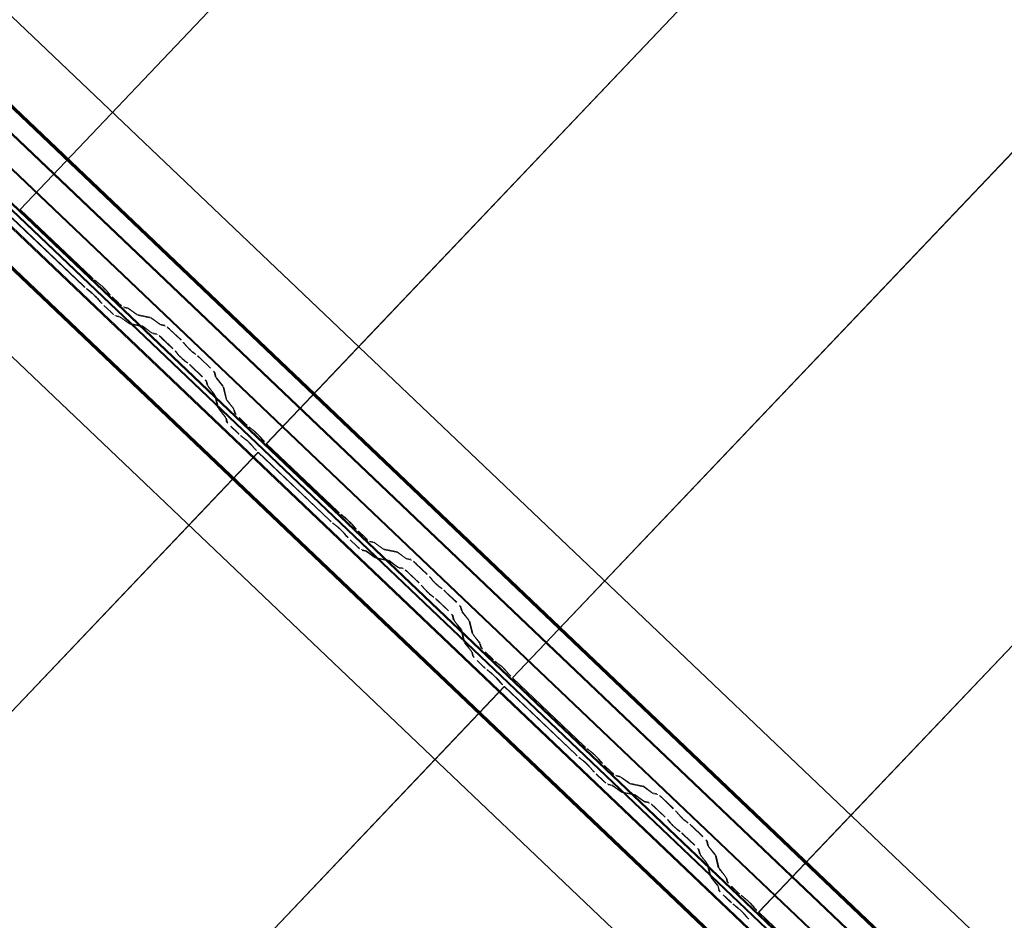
# Model space of a CAD drawing. Header units: metres. Extents: x 32343131.6 to 32343183.7, y 5699223.3 to 5699275.1.
# Tile 146 of 190: x 32343165.1 to 32343166.2, y 5699241.8 to 5699242.8. Entities that reach past the tile are written whole.
import ezdxf

# ---------------------------------------------------------------- set-up
doc = ezdxf.new("R2010")
doc.units = ezdxf.units.M
doc.layers.add('0-1', color=7, linetype='Continuous', lineweight=5)
for name, color, linetype, lineweight, true_color in [('A-ROOF-1', 7, 'Continuous', 5, 0xcccccc), ('E-POWR-CNDT-1', 5, 'Continuous', 70, 0x0000ff), ('S-BEAM-1', 7, 'Continuous', 5, 0xcccccc)]:
    doc.layers.add(name, color=color, linetype=linetype, lineweight=lineweight, true_color=true_color)

# ---------------------------------------------------------------- blocks, each defined once
blk = doc.blocks.new('Ortgang Hochpunkt1 - Ortgang Hochpunkt-3544518-TGA_190_LP5_GR_DA-TGA-01_G_')
at = {"layer": 'A-ROOF-1'}
for p, q in [((89.4753, -25.0355), (54.6993, 8.0497)), ((89.4753, -25.0355), (54.6993, 8.0497)), ((80.6394, -16.8349), (74.8928, -11.3677)), ((80.6379, -16.8348), (74.893, -11.3691)), ((80.6307, -16.834), (74.8941, -11.3763)), ((80.6295, -16.8339), (74.8943, -11.3775)), ((80.6115, -16.836), (74.8931, -11.3956)), ((74.8933, -11.394), (80.6131, -16.8357))]:
    blk.add_line(p, q, dxfattribs=at)
blk = doc.blocks.new('Wasserleitblech1 - Wasserleitblech-3545928-TGA_190_LP5_GR_DA-TGA-01_G_')
at = {"layer": 'A-ROOF-1'}
for p, q in [((97.5593, -16.5384), (62.7833, 16.5468)), ((97.5593, -16.5384), (62.7833, 16.5468)), ((88.9315, -8.085), (83.2191, -2.6503)), ((83.2201, -2.6498), (88.9319, -8.084)), ((88.9284, -8.1208), (83.1839, -2.6556)), ((88.9282, -8.1195), (83.1852, -2.6557))]:
    blk.add_line(p, q, dxfattribs=at)
blk = doc.blocks.new('ARC_190_LPX_FM_Stellplätze_rvt-1-TGA_190_LP5_GR_DA-TGA-01_G_')
at = {"layer": 'S-BEAM-1'}
for p, q in [((32343165.0879, 5699242.5591), (32343173.3502, 5699251.2436)), ((32343165.0879, 5699242.5591), (32343173.3502, 5699251.2436)), ((32343165.088, 5699242.5592), (32343173.3503, 5699251.2437)), ((32343165.088, 5699242.5592), (32343173.3503, 5699251.2437)), ((32343165.3596, 5699242.3006), (32343173.6219, 5699250.9851)), ((32343165.3596, 5699242.3006), (32343173.6219, 5699250.9851)), ((32343165.3597, 5699242.3007), (32343173.622, 5699250.9852)), ((32343165.3597, 5699242.3007), (32343173.622, 5699250.9852)), ((32343165.6313, 5699242.0422), (32343173.8936, 5699250.7267)), ((32343165.6313, 5699242.0422), (32343173.8936, 5699250.7267)), ((32343165.6314, 5699242.0422), (32343173.8937, 5699250.7268)), ((32343165.6314, 5699242.0422), (32343173.8937, 5699250.7268)), ((32343165.903, 5699241.7837), (32343174.1653, 5699250.4682)), ((32343165.903, 5699241.7837), (32343174.1653, 5699250.4682)), ((32343165.9031, 5699241.7838), (32343174.1654, 5699250.4683)), ((32343165.9031, 5699241.7838), (32343174.1654, 5699250.4683)), ((32343165.088, 5699242.5592), (32343165.0879, 5699242.5591)), ((32343165.0879, 5699242.5591), (32343165.088, 5699242.5592)), ((32343165.0879, 5699242.5591), (32343165.1668, 5699242.4841)), ((32343165.1669, 5699242.4842), (32343165.088, 5699242.5592)), ((32343165.1577, 5699242.4746), (32343165.0789, 5699242.5496)), ((32343165.079, 5699242.5497), (32343165.1578, 5699242.4747)), ((32343165.161, 5699242.4719), (32343165.1658, 5699242.4681)), ((32343165.1748, 5699242.4776), (32343165.17, 5699242.4814)), ((32343165.1707, 5699242.4806), (32343165.1755, 5699242.4768)), ((32343165.1665, 5699242.4673), (32343165.1617, 5699242.4711)), ((32343165.1767, 5699242.4569), (32343165.1726, 5699242.4615)), ((32343165.1816, 5699242.471), (32343165.1857, 5699242.4664)), ((32343165.1865, 5699242.4657), (32343165.1825, 5699242.4703)), ((32343165.1894, 5699242.4626), (32343165.1969, 5699242.4555)), ((32343165.197, 5699242.4556), (32343165.1895, 5699242.4627)), ((32343165.1735, 5699242.4608), (32343165.1775, 5699242.4563)), ((32343165.1804, 5699242.4532), (32343165.188, 5699242.4461)), ((32343165.1879, 5699242.446), (32343165.1804, 5699242.4531)), ((32343165.2061, 5699242.4509), (32343165.2016, 5699242.4518)), ((32343165.2027, 5699242.4507), (32343165.2071, 5699242.4498)), ((32343165.2163, 5699242.4436), (32343165.207, 5699242.4503)), ((32343165.1926, 5699242.4423), (32343165.197, 5699242.4414)), ((32343165.1981, 5699242.4404), (32343165.1936, 5699242.4413)), ((32343165.198, 5699242.4408), (32343165.2072, 5699242.4342)), ((32343165.2081, 5699242.4332), (32343165.1989, 5699242.4399)), ((32343165.2079, 5699242.4494), (32343165.2171, 5699242.4427)), ((32343165.2315, 5699242.4402), (32343165.2171, 5699242.4432)), ((32343165.2181, 5699242.4421), (32343165.2326, 5699242.4392)), ((32343165.2417, 5699242.433), (32343165.2325, 5699242.4397)), ((32343165.208, 5699242.4337), (32343165.2225, 5699242.4308)), ((32343165.2236, 5699242.4297), (32343165.2091, 5699242.4327)), ((32343165.2235, 5699242.4302), (32343165.2327, 5699242.4235)), ((32343165.2336, 5699242.4226), (32343165.2244, 5699242.4293)), ((32343165.2334, 5699242.4387), (32343165.2426, 5699242.4321)), ((32343165.2475, 5699242.4315), (32343165.2425, 5699242.4325)), ((32343165.2436, 5699242.4315), (32343165.2485, 5699242.4305)), ((32343165.2335, 5699242.4231), (32343165.2384, 5699242.4221)), ((32343165.2395, 5699242.421), (32343165.2346, 5699242.422)), ((32343165.2531, 5699242.4267), (32343165.2655, 5699242.415)), ((32343165.2656, 5699242.4151), (32343165.2532, 5699242.4268)), ((32343165.2564, 5699242.4055), (32343165.2441, 5699242.4172)), ((32343165.2442, 5699242.4173), (32343165.2565, 5699242.4056)), ((32343165.2689, 5699242.4114), (32343165.2707, 5699242.4092)), ((32343165.2716, 5699242.4084), (32343165.2698, 5699242.4106)), ((32343165.2617, 5699242.3997), (32343165.2599, 5699242.4019)), ((32343165.2608, 5699242.4011), (32343165.2626, 5699242.3989)), ((32343165.2811, 5699242.3999), (32343165.2788, 5699242.4016)), ((32343165.2797, 5699242.4007), (32343165.2819, 5699242.399)), ((32343165.2857, 5699242.3958), (32343165.298, 5699242.384)), ((32343165.2981, 5699242.3841), (32343165.2858, 5699242.3959)), ((32343165.2698, 5699242.3921), (32343165.2721, 5699242.3904)), ((32343165.2729, 5699242.3895), (32343165.2706, 5699242.3912)), ((32343165.289, 5699242.3746), (32343165.2767, 5699242.3863)), ((32343165.2768, 5699242.3864), (32343165.2891, 5699242.3746)), ((32343165.302, 5699242.3796), (32343165.3033, 5699242.3747)), ((32343165.3043, 5699242.3737), (32343165.3031, 5699242.3786)), ((32343165.2942, 5699242.3652), (32343165.293, 5699242.3701)), ((32343165.2941, 5699242.3691), (32343165.2953, 5699242.3642)), ((32343165.302, 5699242.3554), (32343165.2949, 5699242.3643)), ((32343165.2958, 5699242.3635), (32343165.3029, 5699242.3546)), ((32343165.3039, 5699242.3738), (32343165.311, 5699242.3649)), ((32343165.312, 5699242.3641), (32343165.3049, 5699242.3729)), ((32343165.3115, 5699242.3641), (32343165.3152, 5699242.3498)), ((32343165.3162, 5699242.3488), (32343165.3126, 5699242.3631)), ((32343165.3061, 5699242.3403), (32343165.3025, 5699242.3546)), ((32343165.3036, 5699242.3536), (32343165.3072, 5699242.3393)), ((32343165.3158, 5699242.3489), (32343165.3229, 5699242.34)), ((32343165.3239, 5699242.3392), (32343165.3167, 5699242.348)), ((32343165.3139, 5699242.3305), (32343165.3068, 5699242.3394)), ((32343165.3077, 5699242.3386), (32343165.3148, 5699242.3297)), ((32343165.3234, 5699242.3392), (32343165.3245, 5699242.3348)), ((32343165.3256, 5699242.3338), (32343165.3245, 5699242.3382)), ((32343165.3155, 5699242.3253), (32343165.3144, 5699242.3297)), ((32343165.3155, 5699242.3287), (32343165.3166, 5699242.3243)), ((32343165.328, 5699242.3127), (32343165.3205, 5699242.3198)), ((32343165.3206, 5699242.3199), (32343165.3281, 5699242.3128)), ((32343165.3295, 5699242.3293), (32343165.337, 5699242.3221)), ((32343165.3371, 5699242.3222), (32343165.3296, 5699242.3294)), ((32343165.3313, 5699242.3099), (32343165.336, 5699242.3061)), ((32343165.3367, 5699242.3053), (32343165.332, 5699242.3091)), ((32343165.3451, 5699242.3156), (32343165.3403, 5699242.3194)), ((32343165.341, 5699242.3186), (32343165.3458, 5699242.3148)), ((32343165.3519, 5699242.309), (32343165.3559, 5699242.3044)), ((32343165.3469, 5699242.2949), (32343165.3429, 5699242.2995)), ((32343165.3437, 5699242.2988), (32343165.3477, 5699242.2943)), ((32343165.3568, 5699242.3038), (32343165.3527, 5699242.3083)), ((32343165.3597, 5699242.3007), (32343165.3596, 5699242.3006)), ((32343165.3596, 5699242.3006), (32343165.3597, 5699242.3007)), ((32343165.3596, 5699242.3006), (32343165.4385, 5699242.2256)), ((32343165.4385, 5699242.2257), (32343165.3597, 5699242.3007)), ((32343157.0883, 5699233.6066), (32343165.3506, 5699242.2911)), ((32343157.0883, 5699233.6066), (32343165.3506, 5699242.2911)), ((32343157.0884, 5699233.6067), (32343165.3507, 5699242.2912)), ((32343157.0884, 5699233.6067), (32343165.3507, 5699242.2912)), ((32343165.3506, 5699242.2911), (32343165.3507, 5699242.2912)), ((32343165.3507, 5699242.2912), (32343165.3506, 5699242.2911)), ((32343165.4294, 5699242.2162), (32343165.3506, 5699242.2911)), ((32343165.3507, 5699242.2912), (32343165.4295, 5699242.2163)), ((32343165.4465, 5699242.2191), (32343165.4417, 5699242.2229)), ((32343165.4424, 5699242.2221), (32343165.4472, 5699242.2183)), ((32343165.4327, 5699242.2134), (32343165.4375, 5699242.2096)), ((32343165.4382, 5699242.2088), (32343165.4334, 5699242.2126)), ((32343165.4533, 5699242.2125), (32343165.4574, 5699242.2079)), ((32343165.4582, 5699242.2073), (32343165.4542, 5699242.2118)), ((32343165.4483, 5699242.1984), (32343165.4443, 5699242.203)), ((32343165.4451, 5699242.2023), (32343165.4492, 5699242.1978)), ((32343165.4611, 5699242.2041), (32343165.4686, 5699242.197)), ((32343165.4687, 5699242.1971), (32343165.4612, 5699242.2042)), ((32343165.4596, 5699242.1875), (32343165.452, 5699242.1946)), ((32343165.4521, 5699242.1947), (32343165.4597, 5699242.1876)), ((32343165.4777, 5699242.1924), (32343165.4733, 5699242.1933)), ((32343165.4744, 5699242.1923), (32343165.4788, 5699242.1914)), ((32343165.4879, 5699242.1852), (32343165.4787, 5699242.1918)), ((32343165.4796, 5699242.1909), (32343165.4888, 5699242.1842)), ((32343165.4643, 5699242.1838), (32343165.4687, 5699242.1829)), ((32343165.4698, 5699242.1819), (32343165.4653, 5699242.1828)), ((32343165.4697, 5699242.1823), (32343165.4789, 5699242.1757)), ((32343165.4798, 5699242.1748), (32343165.4706, 5699242.1814)), ((32343165.5032, 5699242.1818), (32343165.4887, 5699242.1847)), ((32343165.4898, 5699242.1837), (32343165.5043, 5699242.1807)), ((32343165.5134, 5699242.1745), (32343165.5042, 5699242.1812)), ((32343165.5051, 5699242.1803), (32343165.5143, 5699242.1736)), ((32343165.4797, 5699242.1752), (32343165.4942, 5699242.1723)), ((32343165.4953, 5699242.1712), (32343165.4808, 5699242.1742)), ((32343165.4952, 5699242.1717), (32343165.5044, 5699242.165)), ((32343165.5053, 5699242.1641), (32343165.496, 5699242.1708)), ((32343165.5191, 5699242.1731), (32343165.5142, 5699242.1741)), ((32343165.5153, 5699242.173), (32343165.5202, 5699242.172)), ((32343165.5248, 5699242.1683), (32343165.5372, 5699242.1565)), ((32343165.5372, 5699242.1566), (32343165.5249, 5699242.1683)), ((32343165.5052, 5699242.1646), (32343165.5101, 5699242.1636)), ((32343165.5112, 5699242.1625), (32343165.5063, 5699242.1635)), ((32343165.5281, 5699242.147), (32343165.5158, 5699242.1588)), ((32343165.5159, 5699242.1589), (32343165.5282, 5699242.1471)), ((32343165.5406, 5699242.1529), (32343165.5424, 5699242.1507)), ((32343165.5433, 5699242.1499), (32343165.5415, 5699242.1521)), ((32343165.5334, 5699242.1413), (32343165.5316, 5699242.1435)), ((32343165.5325, 5699242.1427), (32343165.5343, 5699242.1405)), ((32343165.5528, 5699242.1414), (32343165.5505, 5699242.1431)), ((32343165.5513, 5699242.1422), (32343165.5536, 5699242.1405)), ((32343165.5574, 5699242.1373), (32343165.5697, 5699242.1256)), ((32343165.5698, 5699242.1257), (32343165.5575, 5699242.1374)), ((32343165.5415, 5699242.1336), (32343165.5438, 5699242.132)), ((32343165.5446, 5699242.131), (32343165.5423, 5699242.1327)), ((32343165.5484, 5699242.1279), (32343165.5608, 5699242.1162)), ((32343165.5607, 5699242.1161), (32343165.5484, 5699242.1278)), ((32343165.5737, 5699242.1211), (32343165.5749, 5699242.1163)), ((32343165.576, 5699242.1152), (32343165.5748, 5699242.1201)), ((32343165.5756, 5699242.1153), (32343165.5827, 5699242.1064)), ((32343165.5836, 5699242.1056), (32343165.5765, 5699242.1145)), ((32343165.5659, 5699242.1068), (32343165.5647, 5699242.1117)), ((32343165.5658, 5699242.1106), (32343165.567, 5699242.1058)), ((32343165.5737, 5699242.0969), (32343165.5666, 5699242.1058)), ((32343165.5675, 5699242.105), (32343165.5746, 5699242.0961)), ((32343165.5832, 5699242.1056), (32343165.5868, 5699242.0913)), ((32343165.5879, 5699242.0903), (32343165.5843, 5699242.1046)), ((32343165.5778, 5699242.0819), (32343165.5742, 5699242.0962)), ((32343165.5753, 5699242.0952), (32343165.5789, 5699242.0808)), ((32343165.5856, 5699242.072), (32343165.5784, 5699242.0809)), ((32343165.5875, 5699242.0904), (32343165.5946, 5699242.0815)), ((32343165.5955, 5699242.0807), (32343165.5884, 5699242.0896)), ((32343165.5951, 5699242.0807), (32343165.5962, 5699242.0763)), ((32343165.5794, 5699242.0801), (32343165.5865, 5699242.0712)), ((32343165.5872, 5699242.0669), (32343165.5861, 5699242.0713)), ((32343165.5872, 5699242.0702), (32343165.5883, 5699242.0658)), ((32343165.5973, 5699242.0753), (32343165.5962, 5699242.0797)), ((32343165.6012, 5699242.0708), (32343165.6087, 5699242.0637)), ((32343165.6088, 5699242.0638), (32343165.6013, 5699242.0709)), ((32343165.5997, 5699242.0542), (32343165.5922, 5699242.0613)), ((32343165.5923, 5699242.0614), (32343165.5998, 5699242.0543)), ((32343165.6167, 5699242.0571), (32343165.612, 5699242.0609)), ((32343165.6127, 5699242.0601), (32343165.6174, 5699242.0563)), ((32343165.603, 5699242.0515), (32343165.6077, 5699242.0477)), ((32343165.6084, 5699242.0469), (32343165.6037, 5699242.0507)), ((32343165.6236, 5699242.0505), (32343165.6276, 5699242.0459)), ((32343165.6284, 5699242.0453), (32343165.6244, 5699242.0498)), ((32343165.6186, 5699242.0365), (32343165.6146, 5699242.041)), ((32343165.6154, 5699242.0404), (32343165.6194, 5699242.0358)), ((32343165.6314, 5699242.0422), (32343165.6313, 5699242.0422)), ((32343165.6313, 5699242.0422), (32343165.7101, 5699241.9672)), ((32343165.6313, 5699242.0422), (32343165.6314, 5699242.0422)), ((32343165.7102, 5699241.9673), (32343165.6314, 5699242.0422)), ((32343157.36, 5699233.3482), (32343165.6223, 5699242.0327)), ((32343157.36, 5699233.3482), (32343165.6223, 5699242.0327)), ((32343157.3601, 5699233.3482), (32343165.6224, 5699242.0328)), ((32343157.3601, 5699233.3482), (32343165.6224, 5699242.0328)), ((32343165.6223, 5699242.0327), (32343165.6224, 5699242.0328)), ((32343165.6224, 5699242.0328), (32343165.6223, 5699242.0327)), ((32343165.7011, 5699241.9577), (32343165.6223, 5699242.0327)), ((32343165.6224, 5699242.0328), (32343165.7012, 5699241.9578)), ((32343165.7182, 5699241.9606), (32343165.7134, 5699241.9644)), ((32343165.7141, 5699241.9636), (32343165.7189, 5699241.9598)), ((32343165.7044, 5699241.955), (32343165.7091, 5699241.9512)), ((32343165.7099, 5699241.9504), (32343165.7051, 5699241.9542)), ((32343165.725, 5699241.954), (32343165.729, 5699241.9494)), ((32343165.7299, 5699241.9488), (32343165.7258, 5699241.9533)), ((32343165.72, 5699241.94), (32343165.716, 5699241.9445)), ((32343165.7168, 5699241.9439), (32343165.7209, 5699241.9393)), ((32343165.7404, 5699241.9386), (32343165.7328, 5699241.9457)), ((32343165.7328, 5699241.9457), (32343165.7403, 5699241.9385)), ((32343165.7312, 5699241.929), (32343165.7237, 5699241.9362)), ((32343165.7238, 5699241.9363), (32343165.7313, 5699241.9291)), ((32343165.7494, 5699241.9339), (32343165.745, 5699241.9348)), ((32343165.746, 5699241.9338), (32343165.7505, 5699241.9329)), ((32343165.7596, 5699241.9267), (32343165.7504, 5699241.9333)), ((32343165.7513, 5699241.9324), (32343165.7605, 5699241.9258)), ((32343165.736, 5699241.9253), (32343165.7404, 5699241.9244)), ((32343165.7415, 5699241.9234), (32343165.737, 5699241.9243)), ((32343165.7414, 5699241.9239), (32343165.7506, 5699241.9172)), ((32343165.7515, 5699241.9163), (32343165.7423, 5699241.9229)), ((32343165.7749, 5699241.9233), (32343165.7604, 5699241.9262)), ((32343165.7615, 5699241.9252), (32343165.776, 5699241.9222)), ((32343165.7851, 5699241.916), (32343165.7759, 5699241.9227)), ((32343165.7768, 5699241.9218), (32343165.786, 5699241.9151)), ((32343165.7514, 5699241.9167), (32343165.7659, 5699241.9138)), ((32343165.7669, 5699241.9128), (32343165.7525, 5699241.9157)), ((32343165.7669, 5699241.9132), (32343165.7761, 5699241.9066)), ((32343165.7769, 5699241.9056), (32343165.7677, 5699241.9123)), ((32343165.7908, 5699241.9146), (32343165.7859, 5699241.9156)), ((32343165.787, 5699241.9145), (32343165.7919, 5699241.9135)), ((32343165.7965, 5699241.9098), (32343165.8088, 5699241.898)), ((32343165.8089, 5699241.8981), (32343165.7966, 5699241.9099)), ((32343165.7769, 5699241.9061), (32343165.7818, 5699241.9051)), ((32343165.7829, 5699241.9041), (32343165.7779, 5699241.9051)), ((32343165.7998, 5699241.8886), (32343165.7875, 5699241.9003)), ((32343165.7876, 5699241.9004), (32343165.7999, 5699241.8887)), ((32343165.805, 5699241.8828), (32343165.8033, 5699241.885)), ((32343165.8123, 5699241.8945), (32343165.8141, 5699241.8923)), ((32343165.815, 5699241.8915), (32343165.8132, 5699241.8937)), ((32343165.8042, 5699241.8842), (32343165.806, 5699241.882)), ((32343165.8132, 5699241.8752), (32343165.8155, 5699241.8735)), ((32343165.8163, 5699241.8726), (32343165.814, 5699241.8742)), ((32343165.8245, 5699241.883), (32343165.8222, 5699241.8846)), ((32343165.823, 5699241.8837), (32343165.8253, 5699241.8821)), ((32343165.8291, 5699241.8788), (32343165.8414, 5699241.8671)), ((32343165.8415, 5699241.8672), (32343165.8292, 5699241.8789)), ((32343165.8324, 5699241.8576), (32343165.82, 5699241.8693)), ((32343165.8201, 5699241.8694), (32343165.8325, 5699241.8577)), ((32343165.8376, 5699241.8483), (32343165.8364, 5699241.8532)), ((32343165.8454, 5699241.8627), (32343165.8466, 5699241.8578)), ((32343165.8477, 5699241.8568), (32343165.8465, 5699241.8616)), ((32343165.8473, 5699241.8568), (32343165.8544, 5699241.8479)), ((32343165.8553, 5699241.8471), (32343165.8482, 5699241.856)), ((32343165.8375, 5699241.8522), (32343165.8387, 5699241.8473)), ((32343165.8453, 5699241.8385), (32343165.8382, 5699241.8473)), ((32343165.8392, 5699241.8465), (32343165.8463, 5699241.8376)), ((32343165.8549, 5699241.8472), (32343165.8585, 5699241.8329)), ((32343165.8596, 5699241.8319), (32343165.856, 5699241.8462)), ((32343165.8495, 5699241.8234), (32343165.8459, 5699241.8377)), ((32343165.8469, 5699241.8367), (32343165.8506, 5699241.8224)), ((32343165.8592, 5699241.8319), (32343165.8663, 5699241.823)), ((32343165.8672, 5699241.8222), (32343165.8601, 5699241.8311)), ((32343165.8572, 5699241.8135), (32343165.8501, 5699241.8224)), ((32343165.8511, 5699241.8216), (32343165.8582, 5699241.8127)), ((32343165.8668, 5699241.8223), (32343165.8679, 5699241.8179)), ((32343165.869, 5699241.8169), (32343165.8679, 5699241.8212)), ((32343165.8589, 5699241.8084), (32343165.8578, 5699241.8128)), ((32343165.8588, 5699241.8118), (32343165.86, 5699241.8074)), ((32343165.8729, 5699241.8123), (32343165.8804, 5699241.8052)), ((32343165.8805, 5699241.8053), (32343165.873, 5699241.8124)), ((32343165.8714, 5699241.7957), (32343165.8639, 5699241.8029)), ((32343165.864, 5699241.8029), (32343165.8715, 5699241.7958)), ((32343165.8884, 5699241.7987), (32343165.8837, 5699241.8025)), ((32343165.8844, 5699241.8017), (32343165.8891, 5699241.7979)), ((32343165.8746, 5699241.793), (32343165.8794, 5699241.7892)), ((32343165.8801, 5699241.7884), (32343165.8754, 5699241.7922)), ((32343165.8953, 5699241.792), (32343165.8993, 5699241.7875)), ((32343165.9001, 5699241.7868), (32343165.8961, 5699241.7914)), ((32343165.8903, 5699241.778), (32343165.8863, 5699241.7825)), ((32343165.8871, 5699241.7819), (32343165.8911, 5699241.7773)), ((32343165.9031, 5699241.7838), (32343165.903, 5699241.7837)), ((32343165.903, 5699241.7837), (32343165.9031, 5699241.7838)), ((32343165.903, 5699241.7837), (32343165.9818, 5699241.7087)), ((32343165.9819, 5699241.7088), (32343165.9031, 5699241.7838))]:
    blk.add_line(p, q, dxfattribs=at)
for centre, major_axis, ratio, start_param, end_param in [((32343165.1672, 5699242.4846), (-0.00543, 0.00517), 0.087155, 1.570797, 2.355298), ((32343165.1672, 5699242.4846), (-0.00435, 0.00414), 0.087155, 1.570796, 2.355303), ((32343165.1582, 5699242.4751), (-0.00543, 0.00517), 0.087155, 1.570797, 2.355303), ((32343165.1582, 5699242.4751), (-0.00435, 0.00414), 0.087155, 1.570797, 2.355304), ((32343165.1783, 5699242.4736), (-0.00543, 0.00517), 0.087156, 3.927883, 5.496896), ((32343165.1783, 5699242.4736), (-0.00435, 0.00414), 0.087156, 3.927882, 5.496895), ((32343165.1693, 5699242.4641), (-0.00543, 0.00517), 0.087155, 3.927883, 5.496896), ((32343165.1693, 5699242.4641), (-0.00435, 0.00414), 0.087155, 3.927883, 5.496898), ((32343165.1898, 5699242.4631), (-0.00543, 0.00517), 0.087156, 0.78629, 1.570796), ((32343165.1898, 5699242.4631), (-0.00435, 0.00414), 0.087156, 0.78629, 1.570797), ((32343165.1808, 5699242.4536), (-0.00543, 0.00517), 0.087156, 0.786288, 1.570797), ((32343165.1808, 5699242.4536), (-0.00435, 0.00414), 0.087156, 0.78629, 1.570796), ((32343165.1973, 5699242.4559), (-0.00543, 0.00517), 0.087156, 1.570796, 3.003603), ((32343165.1973, 5699242.4559), (-0.00435, 0.00414), 0.087156, 1.570796, 3.003604), ((32343165.2114, 5699242.4457), (-0.00543, 0.00517), 0.087155, 5.711274, 6.145198), ((32343165.1883, 5699242.4465), (-0.00543, 0.00517), 0.087156, 1.570796, 3.003603), ((32343165.1883, 5699242.4465), (-0.00435, 0.00414), 0.087156, 1.570796, 3.003612), ((32343165.2023, 5699242.4362), (-0.00543, 0.00517), 0.087156, 5.711274, 6.145196), ((32343165.2023, 5699242.4362), (-0.00435, 0.00414), 0.087156, 5.711273, 6.145193), ((32343165.2114, 5699242.4457), (-0.00435, 0.00414), 0.087156, 5.711272, 6.145196), ((32343165.2128, 5699242.4473), (-0.00435, 0.00414), 0.087156, 2.569679, 3.003604), ((32343165.2128, 5699242.4473), (-0.00543, 0.00517), 0.087156, 2.569681, 3.003605), ((32343165.2368, 5699242.4351), (-0.00543, 0.00517), 0.087156, 5.711274, 6.145198), ((32343165.2368, 5699242.4351), (-0.00435, 0.00414), 0.087156, 5.711272, 6.145196), ((32343165.2038, 5699242.4378), (-0.00435, 0.00414), 0.087156, 2.569681, 3.003606), ((32343165.2038, 5699242.4378), (-0.00543, 0.00517), 0.087156, 2.569682, 3.003604), ((32343165.2278, 5699242.4256), (-0.00543, 0.00517), 0.087156, 5.711274, 6.145196), ((32343165.2278, 5699242.4256), (-0.00435, 0.00414), 0.087156, 5.711273, 6.14519), ((32343165.2383, 5699242.4367), (-0.00435, 0.00414), 0.087156, 2.56968, 3.003604), ((32343165.2383, 5699242.4367), (-0.00543, 0.00517), 0.087155, 2.569681, 3.003605), ((32343165.2528, 5699242.4263), (-0.00543, 0.00517), 0.087156, 4.712389, 6.145199), ((32343165.2528, 5699242.4263), (-0.00435, 0.00414), 0.087156, 4.712389, 6.145196), ((32343165.2292, 5699242.4272), (-0.00435, 0.00414), 0.087156, 2.569681, 3.003605), ((32343165.2292, 5699242.4272), (-0.00543, 0.00517), 0.087156, 2.569681, 3.003604), ((32343165.2438, 5699242.4169), (-0.00543, 0.00517), 0.087156, 4.712389, 6.145196), ((32343165.2438, 5699242.4169), (-0.00435, 0.00414), 0.087156, 4.712389, 6.145201), ((32343165.2651, 5699242.4146), (-0.00435, 0.00414), 0.087156, 3.741012, 4.712389), ((32343165.2651, 5699242.4146), (-0.00543, 0.00517), 0.087156, 3.741009, 4.712389), ((32343165.2754, 5699242.4052), (-0.00543, 0.00517), 0.087156, 0.599417, 2.542173), ((32343165.2754, 5699242.4052), (-0.00435, 0.00414), 0.087156, 0.599418, 2.542175), ((32343165.2561, 5699242.4051), (-0.00435, 0.00414), 0.087155, 3.74101, 4.712389), ((32343165.2561, 5699242.4051), (-0.00543, 0.00517), 0.087155, 3.741015, 4.71239), ((32343165.2664, 5699242.3957), (-0.00543, 0.00517), 0.087156, 0.599419, 2.542175), ((32343165.2664, 5699242.3957), (-0.00435, 0.00414), 0.087156, 0.599417, 2.542173), ((32343165.2853, 5699242.3954), (-0.00543, 0.00517), 0.087156, 4.712389, 5.683766), ((32343165.2853, 5699242.3954), (-0.00435, 0.00414), 0.087156, 4.712389, 5.683768), ((32343165.2763, 5699242.3859), (-0.00543, 0.00517), 0.087156, 4.712389, 5.683768), ((32343165.2763, 5699242.3859), (-0.00435, 0.00414), 0.087156, 4.712389, 5.683769), ((32343165.2977, 5699242.3837), (-0.00435, 0.00414), 0.087156, 3.279582, 4.712389), ((32343165.2977, 5699242.3837), (-0.00543, 0.00517), 0.087155, 3.279582, 4.712389), ((32343165.3087, 5699242.3697), (-0.00543, 0.00517), 0.087156, 0.137988, 0.571911), ((32343165.2886, 5699242.3742), (-0.00435, 0.00414), 0.087155, 3.279582, 4.712389), ((32343165.2886, 5699242.3742), (-0.00543, 0.00517), 0.087156, 3.279579, 4.712389), ((32343165.2997, 5699242.3602), (-0.00543, 0.00517), 0.087155, 0.13799, 0.571913), ((32343165.2997, 5699242.3602), (-0.00435, 0.00414), 0.087156, 0.137988, 0.571911), ((32343165.3087, 5699242.3697), (-0.00435, 0.00414), 0.087156, 0.137986, 0.571912), ((32343165.3071, 5699242.3682), (-0.00435, 0.00414), 0.087156, 3.279584, 3.713505), ((32343165.3071, 5699242.3682), (-0.00543, 0.00517), 0.087156, 3.279581, 3.713503), ((32343165.2981, 5699242.3587), (-0.00435, 0.00414), 0.087155, 3.279582, 3.713511), ((32343165.2981, 5699242.3587), (-0.00543, 0.00517), 0.087156, 3.279585, 3.713505), ((32343165.3206, 5699242.3448), (-0.00543, 0.00517), 0.087156, 0.137989, 0.571916), ((32343165.3206, 5699242.3448), (-0.00435, 0.00414), 0.087156, 0.137988, 0.571912), ((32343165.3116, 5699242.3353), (-0.00543, 0.00517), 0.087156, 0.137983, 0.571912), ((32343165.3116, 5699242.3353), (-0.00435, 0.00414), 0.087156, 0.137989, 0.571909), ((32343165.319, 5699242.3433), (-0.00435, 0.00414), 0.087155, 3.279582, 3.713505), ((32343165.319, 5699242.3433), (-0.00543, 0.00517), 0.087156, 3.279581, 3.713506), ((32343165.33, 5699242.3298), (-0.00543, 0.00517), 0.087156, 0.137989, 1.570796), ((32343165.33, 5699242.3298), (-0.00435, 0.00414), 0.087156, 0.137982, 1.570796), ((32343165.31, 5699242.3338), (-0.00435, 0.00414), 0.087155, 3.279582, 3.713504), ((32343165.31, 5699242.3338), (-0.00543, 0.00517), 0.087156, 3.279585, 3.713505), ((32343165.3209, 5699242.3203), (-0.00543, 0.00517), 0.087156, 0.137986, 1.570796), ((32343165.3209, 5699242.3203), (-0.00435, 0.00414), 0.087156, 0.137989, 1.570796), ((32343165.3375, 5699242.3226), (-0.00543, 0.00517), 0.087156, 1.570797, 2.355301), ((32343165.3375, 5699242.3226), (-0.00435, 0.00414), 0.087156, 1.570797, 2.355303), ((32343165.3285, 5699242.3131), (-0.00543, 0.00517), 0.087156, 1.570796, 2.355302), ((32343165.3285, 5699242.3131), (-0.00435, 0.00414), 0.087156, 1.570796, 2.355307), ((32343165.3486, 5699242.3116), (-0.00543, 0.00517), 0.087155, 3.927883, 5.496896), ((32343165.3486, 5699242.3116), (-0.00435, 0.00414), 0.087156, 3.927882, 5.496895), ((32343165.3396, 5699242.3022), (-0.00543, 0.00517), 0.087156, 3.927884, 5.496895), ((32343165.3396, 5699242.3022), (-0.00435, 0.00414), 0.087156, 3.927883, 5.496891), ((32343165.3601, 5699242.3011), (-0.00543, 0.00517), 0.087155, 0.78629, 1.570797), ((32343165.3601, 5699242.3011), (-0.00435, 0.00414), 0.087155, 0.786291, 1.570797), ((32343165.3511, 5699242.2916), (-0.00543, 0.00517), 0.087156, 0.786291, 1.570797), ((32343165.3511, 5699242.2916), (-0.00435, 0.00414), 0.087156, 0.78629, 1.570797), ((32343165.4389, 5699242.2261), (-0.00435, 0.00414), 0.087155, 1.570797, 2.355303), ((32343165.4389, 5699242.2261), (-0.00543, 0.00517), 0.087155, 1.570797, 2.355302), ((32343165.4299, 5699242.2166), (-0.00543, 0.00517), 0.087156, 1.570796, 2.355302), ((32343165.4299, 5699242.2166), (-0.00435, 0.00414), 0.087156, 1.570796, 2.355305), ((32343165.45, 5699242.2151), (-0.00543, 0.00517), 0.087155, 3.927883, 5.496897), ((32343165.45, 5699242.2151), (-0.00435, 0.00414), 0.087155, 3.927882, 5.496896), ((32343165.441, 5699242.2057), (-0.00543, 0.00517), 0.087156, 3.92788, 5.496895), ((32343165.441, 5699242.2057), (-0.00435, 0.00414), 0.087156, 3.927883, 5.496891), ((32343165.4615, 5699242.2046), (-0.00543, 0.00517), 0.087156, 0.78629, 1.570796), ((32343165.4615, 5699242.2046), (-0.00435, 0.00414), 0.087156, 0.786294, 1.570797), ((32343165.4525, 5699242.1951), (-0.00543, 0.00517), 0.087156, 0.786287, 1.570796), ((32343165.4525, 5699242.1951), (-0.00435, 0.00414), 0.087155, 0.78629, 1.570796), ((32343165.469, 5699242.1975), (-0.00543, 0.00517), 0.087156, 1.570796, 3.003603), ((32343165.469, 5699242.1975), (-0.00435, 0.00414), 0.087156, 1.570796, 3.003604), ((32343165.4831, 5699242.1872), (-0.00543, 0.00517), 0.087156, 5.711274, 6.145194), ((32343165.4831, 5699242.1872), (-0.00435, 0.00414), 0.087156, 5.711277, 6.145196), ((32343165.46, 5699242.188), (-0.00543, 0.00517), 0.087156, 1.570796, 3.003604), ((32343165.46, 5699242.188), (-0.00435, 0.00414), 0.087156, 1.570796, 3.003613), ((32343165.474, 5699242.1777), (-0.00543, 0.00517), 0.087156, 5.711274, 6.145196), ((32343165.474, 5699242.1777), (-0.00435, 0.00414), 0.087155, 5.711273, 6.145193), ((32343165.4845, 5699242.1888), (-0.00435, 0.00414), 0.087156, 2.56968, 3.003604), ((32343165.4845, 5699242.1888), (-0.00543, 0.00517), 0.087155, 2.569681, 3.003606), ((32343165.5085, 5699242.1766), (-0.00543, 0.00517), 0.087155, 5.711274, 6.145199), ((32343165.5085, 5699242.1766), (-0.00435, 0.00414), 0.087156, 5.711274, 6.145196), ((32343165.4755, 5699242.1794), (-0.00435, 0.00414), 0.087155, 2.569681, 3.003601), ((32343165.4755, 5699242.1794), (-0.00543, 0.00517), 0.087156, 2.569682, 3.003604), ((32343165.4995, 5699242.1671), (-0.00543, 0.00517), 0.087156, 5.711271, 6.145196), ((32343165.4995, 5699242.1671), (-0.00435, 0.00414), 0.087156, 5.711273, 6.145196), ((32343165.51, 5699242.1782), (-0.00435, 0.00414), 0.087156, 2.56968, 3.003604), ((32343165.51, 5699242.1782), (-0.00543, 0.00517), 0.087156, 2.569681, 3.003604), ((32343165.5245, 5699242.1679), (-0.00543, 0.00517), 0.087156, 4.712389, 6.145195), ((32343165.5245, 5699242.1679), (-0.00435, 0.00414), 0.087157, 4.712389, 6.145196), ((32343165.5009, 5699242.1687), (-0.00435, 0.00414), 0.087156, 2.569681, 3.0036), ((32343165.5009, 5699242.1687), (-0.00543, 0.00517), 0.087155, 2.56968, 3.003604), ((32343165.5154, 5699242.1584), (-0.00543, 0.00517), 0.087156, 4.712389, 6.145196), ((32343165.5154, 5699242.1584), (-0.00435, 0.00414), 0.087156, 4.712389, 6.145198), ((32343165.5368, 5699242.1561), (-0.00435, 0.00414), 0.087155, 3.741016, 4.71239), ((32343165.5368, 5699242.1561), (-0.00543, 0.00517), 0.087156, 3.74101, 4.71239), ((32343165.5471, 5699242.1467), (-0.00543, 0.00517), 0.087156, 0.599417, 2.542174), ((32343165.5471, 5699242.1467), (-0.00435, 0.00414), 0.087156, 0.599416, 2.542175), ((32343165.5278, 5699242.1467), (-0.00435, 0.00414), 0.087156, 3.74101, 4.712389), ((32343165.5278, 5699242.1467), (-0.00543, 0.00517), 0.087156, 3.741011, 4.712389), ((32343165.5381, 5699242.1373), (-0.00543, 0.00517), 0.087156, 0.599417, 2.542175), ((32343165.5381, 5699242.1373), (-0.00435, 0.00414), 0.087156, 0.599417, 2.542173), ((32343165.557, 5699242.1369), (-0.00543, 0.00517), 0.087156, 4.712389, 5.683767), ((32343165.557, 5699242.1369), (-0.00435, 0.00414), 0.087156, 4.712389, 5.683768), ((32343165.548, 5699242.1274), (-0.00543, 0.00517), 0.087156, 4.712389, 5.683768), ((32343165.548, 5699242.1274), (-0.00435, 0.00414), 0.087156, 4.712389, 5.683771), ((32343165.5603, 5699242.1157), (-0.00435, 0.00414), 0.087155, 3.279582, 4.712389), ((32343165.5603, 5699242.1157), (-0.00543, 0.00517), 0.087156, 3.27958, 4.712389), ((32343165.5693, 5699242.1252), (-0.00435, 0.00414), 0.087156, 3.279585, 4.712389), ((32343165.5693, 5699242.1252), (-0.00543, 0.00517), 0.087156, 3.279581, 4.712389), ((32343165.5804, 5699242.1112), (-0.00543, 0.00517), 0.087156, 0.137989, 0.571914), ((32343165.5804, 5699242.1112), (-0.00435, 0.00414), 0.087156, 0.137985, 0.571912), ((32343165.5714, 5699242.1017), (-0.00543, 0.00517), 0.087156, 0.137993, 0.571912), ((32343165.5714, 5699242.1017), (-0.00435, 0.00414), 0.087156, 0.137988, 0.571911), ((32343165.5788, 5699242.1097), (-0.00435, 0.00414), 0.087156, 3.279585, 3.713505), ((32343165.5788, 5699242.1097), (-0.00543, 0.00517), 0.087156, 3.279581, 3.713507), ((32343165.5698, 5699242.1002), (-0.00435, 0.00414), 0.087156, 3.279582, 3.713507), ((32343165.5698, 5699242.1002), (-0.00543, 0.00517), 0.087156, 3.279582, 3.713505), ((32343165.5833, 5699242.0768), (-0.00543, 0.00517), 0.087156, 0.137984, 0.571912), ((32343165.5833, 5699242.0768), (-0.00435, 0.00414), 0.087156, 0.137989, 0.571912), ((32343165.5923, 5699242.0863), (-0.00543, 0.00517), 0.087156, 0.137988, 0.571914), ((32343165.5923, 5699242.0863), (-0.00435, 0.00414), 0.087156, 0.137987, 0.571912), ((32343165.5907, 5699242.0848), (-0.00435, 0.00414), 0.087156, 3.279589, 3.713505), ((32343165.5817, 5699242.0753), (-0.00435, 0.00414), 0.087156, 3.279581, 3.713507), ((32343165.5817, 5699242.0753), (-0.00543, 0.00517), 0.087156, 3.279585, 3.713505), ((32343165.5907, 5699242.0848), (-0.00543, 0.00517), 0.087156, 3.279581, 3.713506), ((32343165.6017, 5699242.0713), (-0.00543, 0.00517), 0.087156, 0.137989, 1.570797), ((32343165.6017, 5699242.0713), (-0.00435, 0.00414), 0.087155, 0.137984, 1.570797), ((32343165.5926, 5699242.0618), (-0.00543, 0.00517), 0.087156, 0.137986, 1.570796), ((32343165.5926, 5699242.0618), (-0.00435, 0.00414), 0.087156, 0.137989, 1.570796), ((32343165.6092, 5699242.0641), (-0.00543, 0.00517), 0.087156, 1.570796, 2.355301), ((32343165.6092, 5699242.0641), (-0.00435, 0.00414), 0.087156, 1.570796, 2.355302), ((32343165.6001, 5699242.0547), (-0.00543, 0.00517), 0.087156, 1.570796, 2.355303), ((32343165.6001, 5699242.0547), (-0.00435, 0.00414), 0.087155, 1.570796, 2.355304), ((32343165.6203, 5699242.0532), (-0.00543, 0.00517), 0.087156, 3.927883, 5.496896), ((32343165.6203, 5699242.0532), (-0.00435, 0.00414), 0.087156, 3.927881, 5.496895), ((32343165.6112, 5699242.0437), (-0.00543, 0.00517), 0.087155, 3.927883, 5.496896), ((32343165.6112, 5699242.0437), (-0.00435, 0.00414), 0.087155, 3.927883, 5.496892), ((32343165.6318, 5699242.0426), (-0.00543, 0.00517), 0.087155, 0.78629, 1.570797), ((32343165.6318, 5699242.0426), (-0.00435, 0.00414), 0.087155, 0.786295, 1.570797), ((32343165.6228, 5699242.0331), (-0.00543, 0.00517), 0.087156, 0.786291, 1.570796), ((32343165.6228, 5699242.0331), (-0.00435, 0.00414), 0.087156, 0.78629, 1.570796), ((32343165.7106, 5699241.9676), (-0.00543, 0.00517), 0.087156, 1.570796, 2.355303), ((32343165.7106, 5699241.9676), (-0.00435, 0.00414), 0.087156, 1.570796, 2.355302), ((32343165.7016, 5699241.9582), (-0.00543, 0.00517), 0.087156, 1.570796, 2.355302), ((32343165.7016, 5699241.9582), (-0.00435, 0.00414), 0.087156, 1.570796, 2.355303), ((32343165.7127, 5699241.9472), (-0.00543, 0.00517), 0.087156, 3.927881, 5.496895), ((32343165.7127, 5699241.9472), (-0.00435, 0.00414), 0.087156, 3.927883, 5.496891), ((32343165.7217, 5699241.9567), (-0.00543, 0.00517), 0.087155, 3.927883, 5.496896), ((32343165.7217, 5699241.9567), (-0.00435, 0.00414), 0.087155, 3.927881, 5.496896), ((32343165.7242, 5699241.9366), (-0.00543, 0.00517), 0.087156, 0.786288, 1.570797), ((32343165.7242, 5699241.9366), (-0.00435, 0.00414), 0.087156, 0.78629, 1.570797), ((32343165.7332, 5699241.9461), (-0.00543, 0.00517), 0.087156, 0.78629, 1.570796), ((32343165.7332, 5699241.9461), (-0.00435, 0.00414), 0.087156, 0.786295, 1.570797), ((32343165.7317, 5699241.9295), (-0.00543, 0.00517), 0.087156, 1.570796, 3.003604), ((32343165.7317, 5699241.9295), (-0.00435, 0.00414), 0.087156, 1.570796, 3.003604), ((32343165.7407, 5699241.939), (-0.00543, 0.00517), 0.087156, 1.570796, 3.003603), ((32343165.7407, 5699241.939), (-0.00435, 0.00414), 0.087156, 1.570796, 3.003604), ((32343165.7547, 5699241.9287), (-0.00543, 0.00517), 0.087156, 5.711273, 6.1452), ((32343165.7547, 5699241.9287), (-0.00435, 0.00414), 0.087156, 5.711276, 6.145196), ((32343165.7457, 5699241.9193), (-0.00543, 0.00517), 0.087156, 5.71127, 6.145196), ((32343165.7457, 5699241.9193), (-0.00435, 0.00414), 0.087156, 5.711273, 6.145201), ((32343165.7562, 5699241.9304), (-0.00435, 0.00414), 0.087156, 2.56968, 3.003604), ((32343165.7562, 5699241.9304), (-0.00543, 0.00517), 0.087156, 2.569681, 3.003603), ((32343165.7802, 5699241.9181), (-0.00543, 0.00517), 0.087156, 5.711273, 6.145201), ((32343165.7802, 5699241.9181), (-0.00435, 0.00414), 0.087156, 5.711274, 6.145196), ((32343165.7471, 5699241.9209), (-0.00435, 0.00414), 0.087156, 2.569681, 3.003601), ((32343165.7471, 5699241.9209), (-0.00543, 0.00517), 0.087155, 2.569679, 3.003604), ((32343165.7712, 5699241.9086), (-0.00543, 0.00517), 0.087155, 5.71127, 6.145197), ((32343165.7712, 5699241.9086), (-0.00435, 0.00414), 0.087156, 5.711273, 6.145204), ((32343165.7816, 5699241.9197), (-0.00435, 0.00414), 0.087156, 2.569679, 3.003604), ((32343165.7816, 5699241.9197), (-0.00543, 0.00517), 0.087156, 2.569681, 3.003603), ((32343165.7962, 5699241.9094), (-0.00543, 0.00517), 0.087156, 4.712389, 6.145196), ((32343165.7962, 5699241.9094), (-0.00435, 0.00414), 0.087156, 4.712389, 6.145196), ((32343165.7726, 5699241.9102), (-0.00435, 0.00414), 0.087155, 2.569681, 3.003602), ((32343165.7726, 5699241.9102), (-0.00543, 0.00517), 0.087155, 2.56968, 3.003604), ((32343165.7871, 5699241.8999), (-0.00543, 0.00517), 0.087156, 4.712389, 6.145196), ((32343165.7871, 5699241.8999), (-0.00435, 0.00414), 0.087156, 4.712389, 6.1452), ((32343165.8085, 5699241.8977), (-0.00435, 0.00414), 0.087155, 3.741015, 4.71239), ((32343165.8085, 5699241.8977), (-0.00543, 0.00517), 0.087155, 3.74101, 4.71239), ((32343165.7995, 5699241.8882), (-0.00435, 0.00414), 0.087156, 3.74101, 4.712389), ((32343165.7995, 5699241.8882), (-0.00543, 0.00517), 0.087156, 3.741011, 4.712389), ((32343165.8188, 5699241.8883), (-0.00543, 0.00517), 0.087156, 0.599417, 2.542181), ((32343165.8188, 5699241.8883), (-0.00435, 0.00414), 0.087156, 0.599417, 2.542175), ((32343165.8098, 5699241.8788), (-0.00543, 0.00517), 0.087156, 0.599414, 2.542175), ((32343165.8098, 5699241.8788), (-0.00435, 0.00414), 0.087156, 0.599417, 2.542173), ((32343165.8287, 5699241.8784), (-0.00543, 0.00517), 0.087156, 4.712389, 5.683766), ((32343165.8287, 5699241.8784), (-0.00435, 0.00414), 0.087155, 4.712389, 5.683769), ((32343165.8197, 5699241.8689), (-0.00543, 0.00517), 0.087156, 4.712389, 5.683768), ((32343165.8197, 5699241.8689), (-0.00435, 0.00414), 0.087156, 4.712389, 5.683769), ((32343165.841, 5699241.8667), (-0.00435, 0.00414), 0.087156, 3.27958, 4.712389), ((32343165.841, 5699241.8667), (-0.00543, 0.00517), 0.087156, 3.279582, 4.712389), ((32343165.832, 5699241.8572), (-0.00435, 0.00414), 0.087156, 3.279581, 4.712389), ((32343165.832, 5699241.8572), (-0.00543, 0.00517), 0.087156, 3.279579, 4.712389), ((32343165.8521, 5699241.8527), (-0.00543, 0.00517), 0.087156, 0.137989, 0.571913), ((32343165.8521, 5699241.8527), (-0.00435, 0.00414), 0.087155, 0.137994, 0.571912), ((32343165.8431, 5699241.8432), (-0.00543, 0.00517), 0.087156, 0.137992, 0.571912), ((32343165.8431, 5699241.8432), (-0.00435, 0.00414), 0.087156, 0.137989, 0.571913), ((32343165.8505, 5699241.8512), (-0.00435, 0.00414), 0.087156, 3.27958, 3.713504), ((32343165.8505, 5699241.8512), (-0.00543, 0.00517), 0.087156, 3.279582, 3.713509), ((32343165.8415, 5699241.8417), (-0.00435, 0.00414), 0.087156, 3.279581, 3.713505), ((32343165.8415, 5699241.8417), (-0.00543, 0.00517), 0.087156, 3.279581, 3.713505), ((32343165.864, 5699241.8278), (-0.00543, 0.00517), 0.087156, 0.137988, 0.571915), ((32343165.864, 5699241.8278), (-0.00435, 0.00414), 0.087156, 0.137993, 0.571912), ((32343165.8549, 5699241.8183), (-0.00543, 0.00517), 0.087155, 0.137992, 0.571912), ((32343165.8549, 5699241.8183), (-0.00435, 0.00414), 0.087155, 0.137989, 0.571912), ((32343165.8624, 5699241.8263), (-0.00435, 0.00414), 0.087156, 3.27958, 3.713504), ((32343165.8624, 5699241.8263), (-0.00543, 0.00517), 0.087156, 3.279581, 3.713506), ((32343165.8534, 5699241.8168), (-0.00435, 0.00414), 0.087156, 3.279581, 3.713507), ((32343165.8534, 5699241.8168), (-0.00543, 0.00517), 0.087156, 3.279585, 3.713505), ((32343165.8733, 5699241.8128), (-0.00543, 0.00517), 0.087156, 0.137988, 1.570796), ((32343165.8733, 5699241.8128), (-0.00435, 0.00414), 0.087156, 0.137993, 1.570797), ((32343165.8643, 5699241.8033), (-0.00543, 0.00517), 0.087156, 0.137986, 1.570796), ((32343165.8643, 5699241.8033), (-0.00435, 0.00414), 0.087155, 0.137989, 1.570796), ((32343165.8809, 5699241.8057), (-0.00543, 0.00517), 0.087156, 1.570796, 2.355301), ((32343165.8809, 5699241.8057), (-0.00435, 0.00414), 0.087155, 1.570796, 2.355303), ((32343165.8919, 5699241.7947), (-0.00543, 0.00517), 0.087156, 3.927883, 5.496896), ((32343165.8718, 5699241.7962), (-0.00543, 0.00517), 0.087156, 1.570796, 2.355302), ((32343165.8718, 5699241.7962), (-0.00435, 0.00414), 0.087156, 1.570796, 2.355306), ((32343165.8829, 5699241.7852), (-0.00543, 0.00517), 0.087155, 3.927886, 5.496896), ((32343165.8829, 5699241.7852), (-0.00435, 0.00414), 0.087156, 3.927883, 5.496898), ((32343165.8919, 5699241.7947), (-0.00435, 0.00414), 0.087156, 3.927882, 5.496895), ((32343165.9035, 5699241.7841), (-0.00543, 0.00517), 0.087155, 0.78629, 1.570797), ((32343165.8944, 5699241.7747), (-0.00543, 0.00517), 0.087156, 0.786291, 1.570796), ((32343165.8944, 5699241.7747), (-0.00435, 0.00414), 0.087156, 0.78629, 1.570796), ((32343165.9035, 5699241.7841), (-0.00435, 0.00414), 0.087155, 0.786295, 1.570797)]:
    blk.add_ellipse(centre, major_axis=major_axis, ratio=ratio, start_param=start_param, end_param=end_param, dxfattribs=at)
at = {"layer": 'A-ROOF-1'}
for name, p in [('Ortgang Hochpunkt1 - Ortgang Hochpunkt-3544518-TGA_190_LP5_GR_DA-TGA-01_G_', (32343086.0386, 5699257.8795)), ('Wasserleitblech1 - Wasserleitblech-3545928-TGA_190_LP5_GR_DA-TGA-01_G_', (32343077.7673, 5699249.1855))]:
    blk.add_blockref(name, p, dxfattribs=at)

msp = doc.modelspace()

# ---------------------------------------------------------------- linework, layer by layer
at = {"layer": 'E-POWR-CNDT-1'}
for p, q in [((32343158.10718, 5699249.30535), (32343166.71075, 5699241.12009)), ((32343166.62161, 5699241.02651), (32343158.01417, 5699249.21545))]:
    msp.add_line(p, q, dxfattribs=at)

# ---------------------------------------------------------------- block references
at = {"layer": '0-1'}
msp.add_blockref('ARC_190_LPX_FM_Stellplätze_rvt-1-TGA_190_LP5_GR_DA-TGA-01_G_', (0, 0), dxfattribs=at)

doc.saveas('drawing.dxf')
